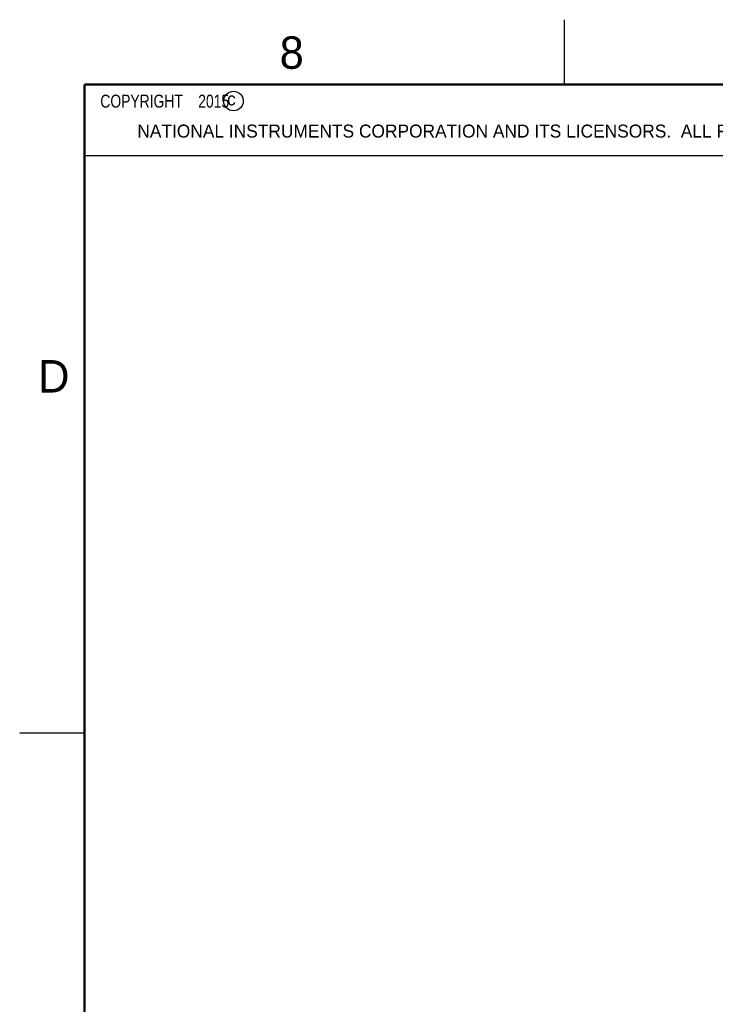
# Model space of a CAD drawing. Header units: inches. Extents: x 0 to 34, y 0 to 22.
# Tile 23 of 39: x 0 to 5.4, y 14.4 to 22. Entities that reach past the tile are written whole.
import ezdxf

# ---------------------------------------------------------------- set-up
doc = ezdxf.new("R2010")
doc.units = ezdxf.units.IN
doc.header["$LTSCALE"] = 1.87
doc.header["$MEASUREMENT"] = 0
doc.layers.get('0').update_dxf_attribs({"linetype": 'CONTINUOUS'})
doc.layers.add('DETAIL', color=7, linetype='CONTINUOUS')
doc.styles.get("Standard").update_dxf_attribs({"font": 'txt', "width": 0.8})
doc.styles.add('TEXTSTYLE_2', font='txt')

msp = doc.modelspace()

# ---------------------------------------------------------------- linework, layer by layer
at = {"color": 2, "linetype": 'CONTINUOUS'}
for p, q in [((4.2, 21.5), (4.2, 22)), ((0.5, 21.5), (8.25, 21.5)), ((0.5, 21.5), (0.5, 20.9531)), ((0.5, 20.9531), (8.25, 20.9531)), ((0, 16.5), (0.5, 16.5))]:
    msp.add_line(p, q, dxfattribs=at)
at = {"color": 7, "linetype": 'CONTINUOUS', "const_width": 0.02}
for points in [[(0.5, 21.5), (0.5, 0.5)], [(33.5, 21.5), (0.5, 21.5)]]:
    msp.add_lwpolyline(points, dxfattribs=at)
at = {"color": 2, "linetype": 'CONTINUOUS'}
msp.add_circle((1.6484, 21.3727), 0.0754, dxfattribs=at)

# ---------------------------------------------------------------- texts
at = {"color": 2, "linetype": 'CONTINUOUS', "attachment_point": 1, "line_spacing_factor": 0.9, "style": 'TEXTSTYLE_2'}
for s, insert, char_height, width in [('8', (2.0046, 21.8713), 0.25, 0.25), ('c', (1.599, 21.4388), 0.1, 0.1), ('NATIONAL INSTRUMENTS CORPORATION AND ITS LICENSORS.  ALL RIGHTS RESERVED.', (0.9071, 21.1911), 0.1, 7.3), ('D', (0.1424, 19.375), 0.25, 0.25)]:
    msp.add_mtext(s, dxfattribs=dict(at, insert=insert, char_height=char_height, width=width))
at = {"layer": 'DETAIL', "color": 2, "linetype": 'CONTINUOUS', "insert": (0.5625, 21.4219), "char_height": 0.1, "width": 1.52, "attachment_point": 1, "line_spacing_factor": 0.9}
msp.add_mtext('  COPYRIGHT    2015', dxfattribs=at)

doc.saveas('drawing.dxf')
